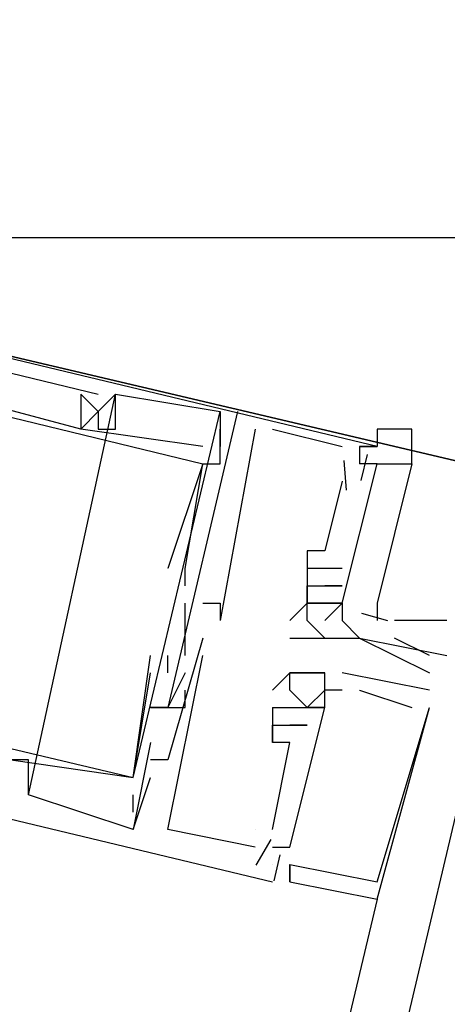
# Model space of a CAD drawing. Header units: feet. Extents: x -79 to 198, y -22 to 181.
# Tile 136 of 164: x 121.393 to 121.72, y 90.551 to 91.304. Entities that reach past the tile are written whole.
import ezdxf

# ---------------------------------------------------------------- set-up
doc = ezdxf.new("R2010")
doc.units = ezdxf.units.FT
doc.layers.add('A-LINEA', color=7, linetype='CONTINUOUS')
doc.layers.add('A-MURO-CONCRETO', color=8, linetype='CONTINUOUS')

msp = doc.modelspace()

# ---------------------------------------------------------------- linework, layer by layer
at = {"layer": 'A-LINEA'}
for p, q in [((121.4, 90.7111), (121.4667, 91.0178)), ((121.4, 90.7111), (121.4667, 91.0178)), ((121.4, 90.7111), (121.4667, 91.0178)), ((121.44, 91.0178), (121.44, 91.0178)), ((121.44, 91.0178), (121.44, 91.0178)), ((121.44, 91.0178), (121.44, 91.0178)), ((121.4533, 91.0178), (121.4533, 91.0178)), ((121.4533, 91.0178), (121.4533, 91.0178)), ((121.4533, 91.0178), (121.4533, 91.0178)), ((121.4667, 91.0178), (121.4667, 91.0178)), ((121.4667, 91.0178), (121.4667, 91.0178)), ((121.4667, 91.0178), (121.4667, 91.0178)), ((121.4667, 91.0178), (121.4667, 91.0178)), ((121.4667, 91.0178), (121.4667, 91.0178)), ((121.4667, 91.0178), (121.4667, 91.0178)), ((121.4533, 91.0044), (121.4533, 91.0044)), ((121.4533, 91.0044), (121.4533, 91.0044)), ((121.4533, 91.0044), (121.4533, 91.0044)), ((121.4533, 91.0044), (121.4533, 91.0044)), ((121.4533, 91.0044), (121.4533, 91.0044)), ((121.4533, 91.0044), (121.4533, 91.0044)), ((121.48, 90.7244), (121.5467, 91.0044)), ((121.48, 90.7244), (121.5467, 91.0044)), ((121.48, 90.7244), (121.5467, 91.0044)), ((121.5467, 91.0044), (121.5467, 90.9778)), ((121.5467, 91.0044), (121.5467, 91.0044)), ((121.5467, 91.0044), (121.5467, 91.0044)), ((121.5467, 91.0044), (121.5467, 90.9778)), ((121.5467, 91.0044), (121.5467, 91.0044)), ((121.5467, 91.0044), (121.5467, 91.0044)), ((121.5467, 91.0044), (121.5467, 90.9778)), ((121.5467, 91.0044), (121.5467, 91.0044)), ((121.5467, 91.0044), (121.5467, 91.0044)), ((121.56, 91.0044), (121.56, 91.0044)), ((121.56, 91.0044), (121.56, 91.0044)), ((121.56, 91.0044), (121.56, 91.0044)), ((121.44, 90.9911), (121.44, 90.9911)), ((121.44, 90.9911), (121.44, 90.9911)), ((121.44, 90.9911), (121.44, 90.9911)), ((121.44, 90.9911), (121.44, 90.9911)), ((121.44, 90.9911), (121.44, 90.9911)), ((121.44, 90.9911), (121.44, 90.9911)), ((121.4533, 90.9911), (121.4533, 90.9911)), ((121.4533, 90.9911), (121.4533, 90.9911)), ((121.4533, 90.9911), (121.4533, 90.9911)), ((121.4667, 90.9911), (121.4667, 90.9911)), ((121.4667, 90.9911), (121.4667, 90.9911)), ((121.4667, 90.9911), (121.4667, 90.9911)), ((121.5467, 90.9911), (121.5467, 90.9911)), ((121.5733, 90.9911), (121.5467, 90.8444)), ((121.5467, 90.9911), (121.5467, 90.9911)), ((121.5733, 90.9911), (121.5467, 90.8444)), ((121.5467, 90.9911), (121.5467, 90.9911)), ((121.5733, 90.9911), (121.5467, 90.8444)), ((121.5733, 90.9911), (121.5733, 90.9911)), ((121.5733, 90.9911), (121.5733, 90.9911)), ((121.5733, 90.9911), (121.5733, 90.9911)), ((121.5867, 90.9911), (121.64, 90.9778)), ((121.5867, 90.9911), (121.5867, 90.9911)), ((121.5867, 90.9911), (121.64, 90.9778)), ((121.5867, 90.9911), (121.5867, 90.9911)), ((121.5867, 90.9911), (121.64, 90.9778)), ((121.5867, 90.9911), (121.5867, 90.9911)), ((121.5333, 90.9778), (121.5333, 90.9778)), ((121.5333, 90.9778), (121.5333, 90.9778)), ((121.5333, 90.9778), (121.5333, 90.9778)), ((121.5467, 90.9778), (121.5467, 90.9778)), ((121.5467, 90.9778), (121.5467, 90.9778)), ((121.5467, 90.9778), (121.5467, 90.9778)), ((121.64, 90.9778), (121.64, 90.9778)), ((121.64, 90.9778), (121.64, 90.9778)), ((121.64, 90.9778), (121.64, 90.9778)), ((121.6533, 90.9778), (121.6533, 90.9778)), ((121.6533, 90.9778), (121.6533, 90.9778)), ((121.6533, 90.9778), (121.6533, 90.9778)), ((121.6667, 90.9778), (121.6667, 90.9778)), ((121.6667, 90.9778), (121.6667, 90.9778)), ((121.6667, 90.9778), (121.6667, 90.9778)), ((121.6413, 90.9669), (121.6429, 90.9443)), ((121.6413, 90.9669), (121.6429, 90.9443)), ((121.6413, 90.9669), (121.6429, 90.9443)), ((121.659, 90.9717), (121.6543, 90.9517)), ((121.659, 90.9717), (121.6543, 90.9517)), ((121.659, 90.9717), (121.6543, 90.9517)), ((121.5333, 90.9644), (121.5333, 90.9644)), ((121.5333, 90.9644), (121.5333, 90.9644)), ((121.5333, 90.9644), (121.5333, 90.9644)), ((121.5333, 90.9644), (121.5333, 90.9644)), ((121.5333, 90.9644), (121.5333, 90.9644)), ((121.5333, 90.9644), (121.5333, 90.9644)), ((121.5467, 90.9644), (121.5467, 90.9644)), ((121.5467, 90.9644), (121.5467, 90.9644)), ((121.5467, 90.9644), (121.5467, 90.9644)), ((121.6533, 90.9644), (121.6533, 90.9644)), ((121.6533, 90.9644), (121.6533, 90.9644)), ((121.6533, 90.9644), (121.6533, 90.9644)), ((121.6667, 90.9644), (121.68, 90.9644)), ((121.6667, 90.9644), (121.6667, 90.9644)), ((121.6667, 90.9644), (121.6667, 90.9644)), ((121.6667, 90.9644), (121.6667, 90.9644)), ((121.64, 90.9511), (121.6267, 90.8978)), ((121.64, 90.9511), (121.6267, 90.8978)), ((121.64, 90.9511), (121.6267, 90.8978)), ((121.64, 90.9511), (121.64, 90.9511)), ((121.64, 90.9511), (121.64, 90.9511)), ((121.64, 90.9511), (121.64, 90.9511)), ((121.6133, 90.8978), (121.6133, 90.8978)), ((121.6133, 90.8978), (121.6133, 90.8978)), ((121.6133, 90.8978), (121.6133, 90.8978)), ((121.6267, 90.8978), (121.6267, 90.8978)), ((121.6267, 90.8978), (121.6267, 90.8978)), ((121.6267, 90.8978), (121.6267, 90.8978)), ((121.5067, 90.8844), (121.5067, 90.8844)), ((121.5067, 90.8844), (121.5067, 90.8844)), ((121.5067, 90.8844), (121.5067, 90.8844)), ((121.52, 90.8844), (121.52, 90.8844)), ((121.52, 90.8844), (121.52, 90.8844)), ((121.52, 90.8844), (121.52, 90.8844)), ((121.52, 90.8844), (121.52, 90.8844)), ((121.52, 90.8844), (121.52, 90.8844)), ((121.52, 90.8844), (121.52, 90.8844)), ((121.6133, 90.8844), (121.6133, 90.8844)), ((121.6133, 90.8844), (121.6133, 90.8844)), ((121.6133, 90.8844), (121.6133, 90.8844)), ((121.6267, 90.8844), (121.6267, 90.8844)), ((121.6267, 90.8844), (121.6267, 90.8844)), ((121.6267, 90.8844), (121.6267, 90.8844)), ((121.6267, 90.8844), (121.6267, 90.8844)), ((121.6267, 90.8844), (121.6267, 90.8844)), ((121.6267, 90.8844), (121.6267, 90.8844)), ((121.64, 90.8844), (121.64, 90.8844)), ((121.64, 90.8844), (121.64, 90.8844)), ((121.64, 90.8844), (121.64, 90.8844)), ((121.52, 90.8711), (121.52, 90.8711)), ((121.52, 90.8711), (121.52, 90.8711)), ((121.52, 90.8711), (121.52, 90.8711)), ((121.6133, 90.8711), (121.6133, 90.8711)), ((121.6133, 90.8711), (121.6133, 90.8711)), ((121.6133, 90.8711), (121.6133, 90.8711)), ((121.6133, 90.8711), (121.6133, 90.8711)), ((121.6133, 90.8711), (121.6133, 90.8711)), ((121.6133, 90.8711), (121.6133, 90.8711)), ((121.6133, 90.8711), (121.6133, 90.8711)), ((121.6267, 90.8711), (121.6267, 90.8711)), ((121.6267, 90.8711), (121.6267, 90.8711)), ((121.6267, 90.8711), (121.6267, 90.8711)), ((121.6267, 90.8711), (121.6267, 90.8711)), ((121.6267, 90.8711), (121.6267, 90.8711)), ((121.6267, 90.8711), (121.6267, 90.8711)), ((121.6267, 90.8711), (121.6267, 90.8711)), ((121.6267, 90.8711), (121.6267, 90.8711)), ((121.6267, 90.8711), (121.6267, 90.8711)), ((121.64, 90.8711), (121.64, 90.8711)), ((121.64, 90.8711), (121.64, 90.8711)), ((121.64, 90.8711), (121.64, 90.8711)), ((121.64, 90.8711), (121.64, 90.8711)), ((121.64, 90.8711), (121.64, 90.8711)), ((121.64, 90.8711), (121.64, 90.8711)), ((121.52, 90.8178), (121.52, 90.8578)), ((121.52, 90.8578), (121.52, 90.8578)), ((121.52, 90.8178), (121.52, 90.8578)), ((121.52, 90.8578), (121.52, 90.8578)), ((121.52, 90.8178), (121.52, 90.8578)), ((121.52, 90.8578), (121.52, 90.8578)), ((121.5333, 90.8578), (121.5333, 90.8578)), ((121.5333, 90.8578), (121.5333, 90.8578)), ((121.5333, 90.8578), (121.5333, 90.8578)), ((121.5467, 90.8578), (121.5467, 90.8578)), ((121.5467, 90.8578), (121.5467, 90.8578)), ((121.5467, 90.8578), (121.5467, 90.8578)), ((121.5467, 90.8578), (121.5467, 90.8578)), ((121.5467, 90.8578), (121.5467, 90.8578)), ((121.5467, 90.8578), (121.5467, 90.8578)), ((121.64, 90.8578), (121.6133, 90.8578)), ((121.6133, 90.8578), (121.6133, 90.8578)), ((121.6133, 90.8578), (121.6133, 90.8578)), ((121.6133, 90.8578), (121.6133, 90.8578)), ((121.6133, 90.8578), (121.6133, 90.8578)), ((121.6133, 90.8578), (121.6133, 90.8578)), ((121.6133, 90.8578), (121.6133, 90.8578)), ((121.6133, 90.8578), (121.6133, 90.8578)), ((121.6267, 90.8578), (121.6267, 90.8578)), ((121.64, 90.8578), (121.6267, 90.8444)), ((121.6267, 90.8578), (121.6267, 90.8578)), ((121.6267, 90.8578), (121.6267, 90.8578)), ((121.6267, 90.8578), (121.6267, 90.8578)), ((121.6267, 90.8578), (121.6267, 90.8578)), ((121.64, 90.8578), (121.64, 90.8578)), ((121.64, 90.8578), (121.64, 90.8578)), ((121.64, 90.8578), (121.64, 90.8578)), ((121.64, 90.8578), (121.64, 90.8578)), ((121.64, 90.8578), (121.64, 90.8578)), ((121.6548, 90.8501), (121.6747, 90.8445)), ((121.6548, 90.8501), (121.6747, 90.8445)), ((121.6548, 90.8501), (121.6747, 90.8445)), ((121.5467, 90.8444), (121.5467, 90.8444)), ((121.5467, 90.8444), (121.5467, 90.8444)), ((121.5467, 90.8444), (121.5467, 90.8444)), ((121.6, 90.8444), (121.6, 90.8444)), ((121.6133, 90.8444), (121.6133, 90.8444)), ((121.6267, 90.8444), (121.6267, 90.8444)), ((121.64, 90.8444), (121.64, 90.8444)), ((121.72, 90.8444), (121.68, 90.8444)), ((121.5333, 90.8311), (121.5333, 90.8311)), ((121.5333, 90.8311), (121.5333, 90.8311)), ((121.5333, 90.8311), (121.5333, 90.8311)), ((121.6, 90.8311), (121.6, 90.8311)), ((121.6133, 90.8311), (121.6133, 90.8311)), ((121.6267, 90.8311), (121.6267, 90.8311)), ((121.64, 90.8311), (121.64, 90.8311)), ((121.6533, 90.8311), (121.6533, 90.8311)), ((121.6533, 90.8311), (121.6533, 90.8311)), ((121.6533, 90.8311), (121.6533, 90.8311)), ((121.4933, 90.8178), (121.4933, 90.8178)), ((121.4933, 90.8178), (121.4933, 90.8178)), ((121.4933, 90.8178), (121.4933, 90.8178)), ((121.5067, 90.8044), (121.5067, 90.8178)), ((121.5067, 90.8178), (121.5067, 90.8178)), ((121.5067, 90.8044), (121.5067, 90.8178)), ((121.5067, 90.8178), (121.5067, 90.8178)), ((121.5067, 90.8044), (121.5067, 90.8178)), ((121.5067, 90.8178), (121.5067, 90.8178)), ((121.52, 90.8178), (121.52, 90.8178)), ((121.52, 90.8178), (121.52, 90.8178)), ((121.52, 90.8178), (121.52, 90.8178)), ((121.5333, 90.8178), (121.5333, 90.8178)), ((121.5333, 90.8178), (121.5333, 90.8178)), ((121.5333, 90.8178), (121.5333, 90.8178)), ((121.72, 90.8178), (121.72, 90.8178)), ((121.48, 90.7244), (121.4933, 90.8044)), ((121.48, 90.7244), (121.4933, 90.8044)), ((121.48, 90.7244), (121.4933, 90.8044)), ((121.4933, 90.8044), (121.4933, 90.8044)), ((121.4933, 90.8044), (121.4933, 90.8044)), ((121.4933, 90.8044), (121.4933, 90.8044)), ((121.5067, 90.8044), (121.5067, 90.8044)), ((121.5067, 90.8044), (121.5067, 90.8044)), ((121.5067, 90.8044), (121.5067, 90.8044)), ((121.52, 90.8044), (121.52, 90.8044)), ((121.52, 90.8044), (121.52, 90.8044)), ((121.52, 90.8044), (121.52, 90.8044)), ((121.6, 90.8044), (121.6, 90.8044)), ((121.6, 90.8044), (121.6, 90.8044)), ((121.6, 90.8044), (121.6, 90.8044)), ((121.6, 90.8044), (121.6, 90.8044)), ((121.6, 90.8044), (121.6, 90.8044)), ((121.6, 90.8044), (121.6, 90.8044)), ((121.6133, 90.8044), (121.6133, 90.8044)), ((121.6133, 90.8044), (121.6133, 90.8044)), ((121.6133, 90.8044), (121.6133, 90.8044)), ((121.6267, 90.8044), (121.6267, 90.8044)), ((121.6267, 90.8044), (121.6267, 90.8044)), ((121.6267, 90.8044), (121.6267, 90.8044)), ((121.6267, 90.8044), (121.6267, 90.8044)), ((121.6267, 90.8044), (121.6267, 90.8044)), ((121.6267, 90.8044), (121.6267, 90.8044)), ((121.7067, 90.7911), (121.64, 90.8044)), ((121.64, 90.8044), (121.64, 90.8044)), ((121.64, 90.8044), (121.64, 90.8044)), ((121.7067, 90.7911), (121.64, 90.8044)), ((121.64, 90.8044), (121.64, 90.8044)), ((121.64, 90.8044), (121.64, 90.8044)), ((121.7067, 90.7911), (121.64, 90.8044)), ((121.64, 90.8044), (121.64, 90.8044)), ((121.64, 90.8044), (121.64, 90.8044)), ((121.7067, 90.8044), (121.7067, 90.8044)), ((121.52, 90.7911), (121.52, 90.7911)), ((121.52, 90.7911), (121.52, 90.7911)), ((121.52, 90.7911), (121.52, 90.7911)), ((121.5867, 90.7911), (121.5867, 90.7911)), ((121.5867, 90.7911), (121.5867, 90.7911)), ((121.5867, 90.7911), (121.5867, 90.7911)), ((121.6, 90.7911), (121.6, 90.7911)), ((121.6, 90.7911), (121.6, 90.7911)), ((121.6, 90.7911), (121.6, 90.7911)), ((121.6267, 90.7911), (121.6267, 90.7911)), ((121.6267, 90.7911), (121.6267, 90.7911)), ((121.6267, 90.7911), (121.6267, 90.7911)), ((121.6267, 90.7911), (121.6267, 90.7911)), ((121.6267, 90.7911), (121.6267, 90.7911)), ((121.6267, 90.7911), (121.6267, 90.7911)), ((121.64, 90.7911), (121.64, 90.7911)), ((121.64, 90.7911), (121.64, 90.7911)), ((121.64, 90.7911), (121.64, 90.7911)), ((121.64, 90.7911), (121.64, 90.7911)), ((121.64, 90.7911), (121.64, 90.7911)), ((121.64, 90.7911), (121.64, 90.7911)), ((121.64, 90.7911), (121.64, 90.7911)), ((121.64, 90.7911), (121.64, 90.7911)), ((121.64, 90.7911), (121.64, 90.7911)), ((121.6533, 90.7911), (121.6533, 90.7911)), ((121.6533, 90.7911), (121.6533, 90.7911)), ((121.6533, 90.7911), (121.6533, 90.7911)), ((121.7067, 90.7911), (121.7067, 90.7911)), ((121.7067, 90.7911), (121.7067, 90.7911)), ((121.7067, 90.7911), (121.7067, 90.7911)), ((121.4933, 90.7778), (121.4933, 90.7778)), ((121.4933, 90.7778), (121.4933, 90.7778)), ((121.4933, 90.7778), (121.4933, 90.7778)), ((121.5067, 90.7778), (121.5067, 90.7778)), ((121.5067, 90.7778), (121.5067, 90.7778)), ((121.5067, 90.7778), (121.5067, 90.7778)), ((121.5067, 90.7778), (121.5067, 90.7778)), ((121.5067, 90.7778), (121.5067, 90.7778)), ((121.5067, 90.7778), (121.5067, 90.7778)), ((121.5067, 90.7778), (121.5067, 90.7778)), ((121.5067, 90.7778), (121.5067, 90.7778)), ((121.5067, 90.7778), (121.5067, 90.7778)), ((121.52, 90.7778), (121.52, 90.7778)), ((121.52, 90.7778), (121.52, 90.7778)), ((121.52, 90.7778), (121.52, 90.7778)), ((121.52, 90.7778), (121.52, 90.7778)), ((121.52, 90.7778), (121.52, 90.7778)), ((121.52, 90.7778), (121.52, 90.7778)), ((121.5867, 90.7778), (121.5867, 90.7511)), ((121.5867, 90.7778), (121.5867, 90.7778)), ((121.5867, 90.7778), (121.5867, 90.7778)), ((121.5867, 90.7778), (121.5867, 90.7511)), ((121.5867, 90.7778), (121.5867, 90.7778)), ((121.5867, 90.7778), (121.5867, 90.7778)), ((121.5867, 90.7778), (121.5867, 90.7511)), ((121.5867, 90.7778), (121.5867, 90.7778)), ((121.5867, 90.7778), (121.5867, 90.7778)), ((121.6, 90.7778), (121.6, 90.7778)), ((121.6, 90.7778), (121.6, 90.7778)), ((121.6, 90.7778), (121.6, 90.7778)), ((121.6, 90.7778), (121.6, 90.7778)), ((121.6, 90.7778), (121.6, 90.7778)), ((121.6, 90.7778), (121.6, 90.7778)), ((121.6, 90.7778), (121.6, 90.7778)), ((121.6, 90.7778), (121.6, 90.7778)), ((121.6, 90.7778), (121.6, 90.7778)), ((121.6133, 90.7778), (121.6133, 90.7778)), ((121.6133, 90.7778), (121.6133, 90.7778)), ((121.6133, 90.7778), (121.6133, 90.7778)), ((121.6133, 90.7778), (121.6133, 90.7778)), ((121.6133, 90.7778), (121.6133, 90.7778)), ((121.6133, 90.7778), (121.6133, 90.7778)), ((121.6133, 90.7778), (121.6133, 90.7778)), ((121.6133, 90.7778), (121.6133, 90.7778)), ((121.6133, 90.7778), (121.6133, 90.7778)), ((121.6267, 90.7778), (121.6267, 90.7778)), ((121.6267, 90.7778), (121.6267, 90.7778)), ((121.6267, 90.7778), (121.6267, 90.7778)), ((121.6267, 90.7778), (121.6267, 90.7778)), ((121.6267, 90.7778), (121.6267, 90.7778)), ((121.6267, 90.7778), (121.6267, 90.7778)), ((121.6933, 90.7778), (121.6933, 90.7778)), ((121.6933, 90.7778), (121.6933, 90.7778)), ((121.6933, 90.7778), (121.6933, 90.7778)), ((121.7067, 90.7778), (121.7067, 90.7778)), ((121.7067, 90.7778), (121.7067, 90.7778)), ((121.7067, 90.7778), (121.7067, 90.7778)), ((121.7067, 90.7778), (121.7067, 90.7778)), ((121.7067, 90.7778), (121.7067, 90.7778)), ((121.7067, 90.7778), (121.7067, 90.7778)), ((121.5867, 90.7644), (121.6, 90.7644)), ((121.5867, 90.7644), (121.5867, 90.7644)), ((121.5867, 90.7644), (121.5867, 90.7644)), ((121.5867, 90.7644), (121.6, 90.7644)), ((121.5867, 90.7644), (121.5867, 90.7644)), ((121.5867, 90.7644), (121.5867, 90.7644)), ((121.5867, 90.7644), (121.6, 90.7644)), ((121.5867, 90.7644), (121.5867, 90.7644)), ((121.5867, 90.7644), (121.5867, 90.7644)), ((121.6, 90.7644), (121.6, 90.7644)), ((121.6, 90.7644), (121.6, 90.7644)), ((121.6, 90.7644), (121.6, 90.7644)), ((121.6, 90.7644), (121.6, 90.7644)), ((121.6, 90.7644), (121.6, 90.7644)), ((121.6, 90.7644), (121.6, 90.7644)), ((121.6, 90.7644), (121.6, 90.7644)), ((121.6, 90.7644), (121.6, 90.7644)), ((121.6, 90.7644), (121.6, 90.7644)), ((121.6, 90.7644), (121.6, 90.7644)), ((121.6, 90.7644), (121.6, 90.7644)), ((121.6, 90.7644), (121.6, 90.7644)), ((121.6133, 90.7644), (121.6133, 90.7644)), ((121.6133, 90.7644), (121.6133, 90.7644)), ((121.6133, 90.7644), (121.6133, 90.7644)), ((121.6133, 90.7644), (121.6133, 90.7644)), ((121.6133, 90.7644), (121.6133, 90.7644)), ((121.6133, 90.7644), (121.6133, 90.7644)), ((121.4933, 90.7511), (121.4933, 90.7511)), ((121.4933, 90.7511), (121.4933, 90.7511)), ((121.4933, 90.7511), (121.4933, 90.7511)), ((121.5867, 90.6844), (121.6, 90.7511)), ((121.5867, 90.7511), (121.5867, 90.7511)), ((121.5867, 90.7511), (121.5867, 90.7511)), ((121.5867, 90.6844), (121.6, 90.7511)), ((121.5867, 90.7511), (121.5867, 90.7511)), ((121.5867, 90.7511), (121.5867, 90.7511)), ((121.5867, 90.6844), (121.6, 90.7511)), ((121.5867, 90.7511), (121.5867, 90.7511)), ((121.5867, 90.7511), (121.5867, 90.7511)), ((121.6, 90.7511), (121.6, 90.7511)), ((121.6, 90.7511), (121.6, 90.7511)), ((121.6, 90.7511), (121.6, 90.7511)), ((121.6, 90.7511), (121.6, 90.7511)), ((121.6, 90.7511), (121.6, 90.7511)), ((121.6, 90.7511), (121.6, 90.7511)), ((121.4, 90.7378), (121.4, 90.7378)), ((121.4, 90.7378), (121.4, 90.7378)), ((121.4, 90.7378), (121.4, 90.7378)), ((121.4933, 90.7378), (121.4933, 90.7378)), ((121.4933, 90.7378), (121.4933, 90.7378)), ((121.4933, 90.7378), (121.4933, 90.7378)), ((121.5067, 90.7378), (121.5067, 90.7378)), ((121.5067, 90.7378), (121.5067, 90.7378)), ((121.5067, 90.7378), (121.5067, 90.7378)), ((121.48, 90.6844), (121.4933, 90.7244)), ((121.48, 90.7244), (121.48, 90.7244)), ((121.48, 90.7244), (121.48, 90.7244)), ((121.48, 90.7244), (121.48, 90.7244)), ((121.48, 90.6844), (121.4933, 90.7244)), ((121.48, 90.7244), (121.48, 90.7244)), ((121.48, 90.7244), (121.48, 90.7244)), ((121.48, 90.7244), (121.48, 90.7244)), ((121.48, 90.6844), (121.4933, 90.7244)), ((121.48, 90.7244), (121.48, 90.7244)), ((121.48, 90.7244), (121.48, 90.7244)), ((121.48, 90.7244), (121.48, 90.7244)), ((121.4933, 90.7244), (121.4933, 90.7244)), ((121.4933, 90.7244), (121.4933, 90.7244)), ((121.4933, 90.7244), (121.4933, 90.7244)), ((121.4, 90.7111), (121.4, 90.7111)), ((121.4, 90.7111), (121.4, 90.7111)), ((121.4, 90.7111), (121.4, 90.7111)), ((121.48, 90.6978), (121.48, 90.7111)), ((121.48, 90.7111), (121.48, 90.7111)), ((121.48, 90.6978), (121.48, 90.7111)), ((121.48, 90.7111), (121.48, 90.7111)), ((121.48, 90.6978), (121.48, 90.7111)), ((121.48, 90.7111), (121.48, 90.7111)), ((121.48, 90.6978), (121.48, 90.6978)), ((121.48, 90.6978), (121.48, 90.6978)), ((121.48, 90.6978), (121.48, 90.6978)), ((121.48, 90.6844), (121.48, 90.6844)), ((121.48, 90.6844), (121.48, 90.6844)), ((121.48, 90.6844), (121.48, 90.6844)), ((121.48, 90.6844), (121.48, 90.6844)), ((121.48, 90.6844), (121.48, 90.6844)), ((121.48, 90.6844), (121.48, 90.6844)), ((121.48, 90.6844), (121.48, 90.6844)), ((121.48, 90.6844), (121.48, 90.6844)), ((121.48, 90.6844), (121.48, 90.6844)), ((121.5067, 90.6844), (121.5067, 90.6844)), ((121.5067, 90.6844), (121.5067, 90.6844)), ((121.5067, 90.6844), (121.5067, 90.6844)), ((121.5733, 90.6844), (121.5733, 90.6844)), ((121.5733, 90.6844), (121.5733, 90.6844)), ((121.5733, 90.6844), (121.5733, 90.6844)), ((121.5733, 90.6844), (121.5733, 90.6844)), ((121.5733, 90.6844), (121.5733, 90.6844)), ((121.5733, 90.6844), (121.5733, 90.6844)), ((121.5867, 90.6844), (121.5867, 90.6844)), ((121.5867, 90.6844), (121.5867, 90.6844)), ((121.5867, 90.6844), (121.5867, 90.6844)), ((121.5855, 90.6769), (121.5739, 90.6573)), ((121.5855, 90.6769), (121.5739, 90.6573)), ((121.5855, 90.6769), (121.5739, 90.6573)), ((121.5733, 90.6711), (121.5733, 90.6711)), ((121.5733, 90.6711), (121.5733, 90.6711)), ((121.5733, 90.6711), (121.5733, 90.6711)), ((121.5867, 90.6711), (121.5867, 90.6711)), ((121.5867, 90.6711), (121.5867, 90.6711)), ((121.5867, 90.6711), (121.5867, 90.6711)), ((121.5923, 90.6651), (121.5876, 90.6451)), ((121.5923, 90.6651), (121.5876, 90.6451)), ((121.5923, 90.6651), (121.5876, 90.6451)), ((121.6, 90.6711), (121.6, 90.6711)), ((121.6, 90.6711), (121.6, 90.6711)), ((121.6, 90.6711), (121.6, 90.6711)), ((121.6, 90.6711), (121.6, 90.6711)), ((121.6, 90.6711), (121.6, 90.6711)), ((121.6, 90.6711), (121.6, 90.6711)), ((121.6, 90.6711), (121.6, 90.6711)), ((121.6, 90.6711), (121.6, 90.6711)), ((121.6, 90.6711), (121.6, 90.6711)), ((121.5867, 90.6578), (121.5867, 90.6578)), ((121.5867, 90.6578), (121.5867, 90.6578)), ((121.5867, 90.6578), (121.5867, 90.6578)), ((121.5867, 90.6578), (121.5867, 90.6578)), ((121.5867, 90.6578), (121.5867, 90.6578)), ((121.5867, 90.6578), (121.5867, 90.6578)), ((121.6, 90.6444), (121.6, 90.6578)), ((121.6, 90.6578), (121.6, 90.6578)), ((121.6, 90.6578), (121.6, 90.6578)), ((121.6, 90.6578), (121.6, 90.6578)), ((121.6, 90.6444), (121.6, 90.6578)), ((121.6, 90.6578), (121.6, 90.6578)), ((121.6, 90.6578), (121.6, 90.6578)), ((121.6, 90.6578), (121.6, 90.6578)), ((121.6, 90.6444), (121.6, 90.6578)), ((121.6, 90.6578), (121.6, 90.6578)), ((121.6, 90.6578), (121.6, 90.6578)), ((121.6, 90.6578), (121.6, 90.6578)), ((121.5867, 90.6444), (121.5867, 90.6444)), ((121.5867, 90.6444), (121.5867, 90.6444)), ((121.5867, 90.6444), (121.5867, 90.6444)), ((121.6, 90.6444), (121.6, 90.6444)), ((121.6, 90.6444), (121.6, 90.6444)), ((121.6, 90.6444), (121.6, 90.6444)), ((121.6, 90.6444), (121.6, 90.6444)), ((121.6, 90.6444), (121.6, 90.6444)), ((121.6, 90.6444), (121.6, 90.6444)), ((121.6667, 90.6444), (121.6667, 90.6444)), ((121.6667, 90.6444), (121.6667, 90.6444)), ((121.6667, 90.6444), (121.6667, 90.6444)), ((121.6667, 90.6311), (120.0267, 83.6978)), ((121.6667, 90.6311), (121.6667, 90.6311)), ((121.6667, 90.6311), (121.6667, 90.6311)), ((121.6667, 90.6311), (121.6667, 90.6311))]:
    msp.add_line(p, q, dxfattribs=at)
for points in [[(137.56, 101.5111), (135.7467, 97.9511), (132.9467, 93.1644), (129.2133, 94.0444), (125.48, 94.9378), (124.7867, 91.9644), (124.4, 90.3378), (124.08, 90.4178), (123.04, 90.6578), (121.7867, 90.9511), (118.2, 75.6978), (129.9467, 72.9244)], [(124.4, 90.3378), (124.7867, 91.9644), (121.3733, 92.7644), (121, 91.1378), (124.4, 90.3378)], [(121.6533, 90.9778), (121.6667, 90.9778), (121, 91.1378)], [(121.6533, 90.9778), (121.6667, 90.9778), (121, 91.1378)], [(121.6533, 90.9778), (121.6667, 90.9778), (121, 91.1378)], [(121.5333, 90.9778), (121.44, 90.9911), (121.4533, 91.0044), (121.44, 91.0178), (121.44, 90.9911), (121.04, 91.0978), (121.04, 91.1111), (121.0133, 91.1111), (121.0133, 91.1244), (121.0133, 91.1111), (121.0267, 91.1111)], [(121.0133, 91.0978), (121.0267, 91.0978), (121.0267, 91.1111), (121.0133, 91.1111), (121.0133, 91.1244), (121.4533, 91.0178)], [(121.5333, 90.9778), (121.44, 90.9911), (121.4533, 91.0044), (121.44, 91.0178), (121.44, 90.9911), (121.04, 91.0978), (121.04, 91.1111), (121.0133, 91.1111), (121.0133, 91.1244), (121.0133, 91.1111), (121.0267, 91.1111)], [(121.0133, 91.0978), (121.0267, 91.0978), (121.0267, 91.1111), (121.0133, 91.1111), (121.0133, 91.1244), (121.4533, 91.0178)], [(121.5333, 90.9778), (121.44, 90.9911), (121.4533, 91.0044), (121.44, 91.0178), (121.44, 90.9911), (121.04, 91.0978), (121.04, 91.1111), (121.0133, 91.1111), (121.0133, 91.1244), (121.0133, 91.1111), (121.0267, 91.1111)], [(121.0133, 91.0978), (121.0267, 91.0978), (121.0267, 91.1111), (121.0133, 91.1111), (121.0133, 91.1244), (121.4533, 91.0178)], [(121.0133, 90.9911), (121.04, 91.0844), (121.5333, 90.9644), (121.5067, 90.8844)], [(121.0133, 90.9911), (121.04, 91.0844), (121.5333, 90.9644), (121.5067, 90.8844)], [(121.0133, 90.9911), (121.04, 91.0844), (121.5333, 90.9644), (121.5067, 90.8844)], [(121.4533, 91.0044), (121.44, 91.0178), (121.44, 91.0178), (121.44, 90.9911)], [(121.4533, 91.0044), (121.44, 91.0178), (121.44, 91.0178), (121.44, 90.9911)], [(121.4533, 91.0044), (121.44, 91.0178), (121.44, 91.0178), (121.44, 90.9911)], [(121.4667, 91.0178), (121.4533, 91.0044), (121.4533, 90.9911), (121.4667, 90.9911), (121.4667, 91.0178), (121.5467, 91.0044)], [(121.4667, 91.0178), (121.4533, 91.0044), (121.4533, 90.9911), (121.4667, 90.9911), (121.4667, 91.0178), (121.5467, 91.0044)], [(121.4667, 91.0178), (121.4533, 91.0044), (121.4533, 90.9911), (121.4667, 90.9911), (121.4667, 91.0178), (121.5467, 91.0044)], [(121.56, 91.0044), (121.5067, 90.7778), (121.4933, 90.7778), (121.5067, 90.7778)], [(121.56, 91.0044), (121.5067, 90.7778), (121.4933, 90.7778), (121.5067, 90.7778)], [(121.56, 91.0044), (121.5067, 90.7778), (121.4933, 90.7778), (121.5067, 90.7778)], [(121.52, 90.8711), (121.52, 90.8844), (121.5333, 90.9644), (121.5467, 90.9644), (121.5467, 90.9911)], [(121.52, 90.8711), (121.52, 90.8844), (121.5333, 90.9644), (121.5467, 90.9644), (121.5467, 90.9911)], [(121.52, 90.8711), (121.52, 90.8844), (121.5333, 90.9644), (121.5467, 90.9644), (121.5467, 90.9911)], [(121.6933, 90.9644), (121.6933, 90.9911), (121.6667, 90.9911), (121.6667, 90.9778)], [(121.6667, 90.9778), (121.6533, 90.9778), (121.6533, 90.9644)], [(120.9733, 90.9511), (120.9733, 90.9644), (120.9467, 90.9644), (120.92, 90.8044), (121.5867, 90.6444)], [(120.9733, 90.9511), (120.9733, 90.9644), (120.9467, 90.9644), (120.92, 90.8044), (121.5867, 90.6444)], [(120.9733, 90.9511), (120.9733, 90.9644), (120.9467, 90.9644), (120.92, 90.8044), (121.5867, 90.6444)], [(121.6267, 90.8578), (121.64, 90.8578), (121.6667, 90.9644), (121.6533, 90.9644)], [(121.6267, 90.8578), (121.64, 90.8578), (121.6667, 90.9644), (121.6533, 90.9644)], [(121.6267, 90.8578), (121.64, 90.8578), (121.6667, 90.9644), (121.6533, 90.9644)], [(121.64, 90.8578), (121.6667, 90.9644), (121.6933, 90.9644), (121.6667, 90.8578), (121.6667, 90.8444)], [(121.64, 90.8578), (121.6667, 90.9644), (121.6933, 90.9644), (121.6667, 90.8578), (121.6667, 90.8444)], [(121.64, 90.8578), (121.6667, 90.9644), (121.6933, 90.9644), (121.6667, 90.8578), (121.6667, 90.8444)], [(120.9733, 90.8311), (120.9867, 90.9244), (121, 90.9378), (120.9733, 90.8444), (121.48, 90.7244), (121.4933, 90.8178), (121.4933, 90.8178)], [(120.9733, 90.8311), (120.9867, 90.9244), (121, 90.9378), (120.9733, 90.8444), (121.48, 90.7244), (121.4933, 90.8178), (121.4933, 90.8178)], [(120.9733, 90.8311), (120.9867, 90.9244), (121, 90.9378), (120.9733, 90.8444), (121.48, 90.7244), (121.4933, 90.8178), (121.4933, 90.8178)], [(121.6267, 90.8978), (121.6133, 90.8978), (121.6133, 90.8711)], [(121.6267, 90.8978), (121.6133, 90.8978), (121.6133, 90.8711)], [(121.6267, 90.8978), (121.6133, 90.8978), (121.6133, 90.8711)], [(121.64, 90.8844), (121.6267, 90.8844), (121.6133, 90.8844)], [(121.64, 90.8844), (121.6267, 90.8844), (121.6133, 90.8844)], [(121.64, 90.8844), (121.6267, 90.8844), (121.6133, 90.8844)], [(121.6133, 90.8711), (121.6133, 90.8578), (121.6133, 90.8578), (121.6267, 90.8578), (121.6267, 90.8578), (121.6267, 90.8578)], [(121.6133, 90.8578), (121.6133, 90.8711), (121.6267, 90.8711)], [(121.6133, 90.8578), (121.6133, 90.8711), (121.6267, 90.8711)], [(121.6133, 90.8578), (121.6133, 90.8711), (121.6267, 90.8711)], [(121.64, 90.8711), (121.6267, 90.8711), (121.64, 90.8711), (121.6267, 90.8711), (121.6267, 90.8711)], [(121.64, 90.8711), (121.6267, 90.8711), (121.64, 90.8711), (121.6267, 90.8711), (121.6267, 90.8711)], [(121.64, 90.8711), (121.6267, 90.8711), (121.64, 90.8711), (121.6267, 90.8711), (121.6267, 90.8711)], [(121.5333, 90.8578), (121.5467, 90.8578), (121.5467, 90.8444)], [(121.5333, 90.8578), (121.5467, 90.8578), (121.5467, 90.8444)], [(121.5333, 90.8578), (121.5467, 90.8578), (121.5467, 90.8444)], [(121.6, 90.8444), (121.6133, 90.8578), (121.6133, 90.8578)], [(121.6267, 90.8311), (121.6133, 90.8444), (121.6133, 90.8578)], [(121.64, 90.8578), (121.64, 90.8444), (121.64, 90.8444), (121.6533, 90.8311)], [(120.9467, 90.8178), (120.9467, 90.8178), (120.9467, 90.8311), (120.9733, 90.8178), (120.9733, 90.8311), (121.3733, 90.7378), (121.3733, 90.7244), (121.3867, 90.7244), (121.3867, 90.7378), (121.48, 90.7244)], [(120.9467, 90.8178), (120.9467, 90.8178), (120.9467, 90.8311), (120.9733, 90.8178), (120.9733, 90.8311), (121.3733, 90.7378), (121.3733, 90.7244), (121.3867, 90.7244), (121.3867, 90.7378), (121.48, 90.7244)], [(120.9467, 90.8178), (120.9467, 90.8178), (120.9467, 90.8311), (120.9733, 90.8178), (120.9733, 90.8311), (121.3733, 90.7378), (121.3733, 90.7244), (121.3867, 90.7244), (121.3867, 90.7378), (121.48, 90.7244)], [(121.5333, 90.8311), (121.5067, 90.7378), (121.4933, 90.7378)], [(121.5333, 90.8311), (121.5067, 90.7378), (121.4933, 90.7378)], [(121.5333, 90.8311), (121.5067, 90.7378), (121.4933, 90.7378)], [(121.6, 90.8311), (121.6133, 90.8311), (121.64, 90.8311), (121.6533, 90.8311), (121.7067, 90.8044)], [(121.6533, 90.8311), (121.6533, 90.8311), (121.6533, 90.8311), (121.6533, 90.8311), (121.72, 90.8178), (121.72, 90.8178), (121.72, 90.8178)], [(121.7067, 90.8178), (121.68, 90.8311), (121.68, 90.8311)], [(121.4933, 90.7511), (121.48, 90.6844), (121.4, 90.7111), (121.4, 90.7378), (121.3867, 90.7378), (121.3867, 90.7244), (121.3867, 90.7111), (120.9333, 90.8178)], [(121.4933, 90.7511), (121.48, 90.6844), (121.4, 90.7111), (121.4, 90.7378), (121.3867, 90.7378), (121.3867, 90.7244), (121.3867, 90.7111), (120.9333, 90.8178)], [(121.4933, 90.7511), (121.48, 90.6844), (121.4, 90.7111), (121.4, 90.7378), (121.3867, 90.7378), (121.3867, 90.7244), (121.3867, 90.7111), (120.9333, 90.8178)], [(121.5733, 90.6711), (121.5067, 90.6844), (121.5333, 90.8178)], [(121.5733, 90.6711), (121.5067, 90.6844), (121.5333, 90.8178)], [(121.5733, 90.6711), (121.5067, 90.6844), (121.5333, 90.8178)], [(121.52, 90.8044), (121.5067, 90.7778), (121.52, 90.7778), (121.52, 90.7911)], [(121.52, 90.8044), (121.5067, 90.7778), (121.52, 90.7778), (121.52, 90.7911)], [(121.52, 90.8044), (121.5067, 90.7778), (121.52, 90.7778), (121.52, 90.7911)], [(121.64, 90.7911), (121.6267, 90.7911), (121.6267, 90.8044), (121.6133, 90.8044), (121.6, 90.8044), (121.5867, 90.7911)], [(121.64, 90.7911), (121.6267, 90.7911), (121.6267, 90.8044), (121.6133, 90.8044), (121.6, 90.8044), (121.5867, 90.7911)], [(121.64, 90.7911), (121.6267, 90.7911), (121.6267, 90.8044), (121.6133, 90.8044), (121.6, 90.8044), (121.5867, 90.7911)], [(121.64, 90.7911), (121.64, 90.7911), (121.6267, 90.7911), (121.6267, 90.7911), (121.6133, 90.7778), (121.6, 90.7911), (121.6, 90.8044), (121.6267, 90.8044)], [(121.64, 90.7911), (121.64, 90.7911), (121.6267, 90.7911), (121.6267, 90.7911), (121.6133, 90.7778), (121.6, 90.7911), (121.6, 90.8044), (121.6267, 90.8044)], [(121.64, 90.7911), (121.64, 90.7911), (121.6267, 90.7911), (121.6267, 90.7911), (121.6133, 90.7778), (121.6, 90.7911), (121.6, 90.8044), (121.6267, 90.8044)], [(121.5867, 90.7778), (121.5867, 90.7778), (121.6, 90.7778), (121.6, 90.7778), (121.6, 90.7778), (121.6133, 90.7778), (121.6133, 90.7778), (121.6267, 90.7778), (121.6267, 90.7911)], [(121.5867, 90.7778), (121.5867, 90.7778), (121.6, 90.7778), (121.6, 90.7778), (121.6, 90.7778), (121.6133, 90.7778), (121.6133, 90.7778), (121.6267, 90.7778), (121.6267, 90.7911)], [(121.5867, 90.7778), (121.5867, 90.7778), (121.6, 90.7778), (121.6, 90.7778), (121.6, 90.7778), (121.6133, 90.7778), (121.6133, 90.7778), (121.6267, 90.7778), (121.6267, 90.7911)], [(121.6533, 90.7911), (121.6533, 90.7911), (121.6533, 90.7911), (121.6933, 90.7778), (121.6933, 90.7778)], [(121.6533, 90.7911), (121.6533, 90.7911), (121.6533, 90.7911), (121.6933, 90.7778), (121.6933, 90.7778)], [(121.6533, 90.7911), (121.6533, 90.7911), (121.6533, 90.7911), (121.6933, 90.7778), (121.6933, 90.7778)], [(121.5867, 90.6711), (121.6, 90.6711), (121.6267, 90.7778), (121.6133, 90.7778)], [(121.5867, 90.6711), (121.6, 90.6711), (121.6267, 90.7778), (121.6133, 90.7778)], [(121.5867, 90.6711), (121.6, 90.6711), (121.6267, 90.7778), (121.6133, 90.7778)], [(121.6, 90.6578), (121.6667, 90.6444), (121.6667, 90.6444), (121.7067, 90.7778)], [(121.6, 90.6578), (121.6, 90.6444), (121.6667, 90.6311), (121.6667, 90.6311), (121.7067, 90.7778)], [(121.6, 90.6578), (121.6667, 90.6444), (121.6667, 90.6444), (121.7067, 90.7778)], [(121.6, 90.6578), (121.6, 90.6444), (121.6667, 90.6311), (121.6667, 90.6311), (121.7067, 90.7778)], [(121.6, 90.6578), (121.6667, 90.6444), (121.6667, 90.6444), (121.7067, 90.7778)], [(121.6, 90.6578), (121.6, 90.6444), (121.6667, 90.6311), (121.6667, 90.6311), (121.7067, 90.7778)], [(121.6, 90.7511), (121.5867, 90.7511), (121.5867, 90.7644), (121.6, 90.7644), (121.6133, 90.7644), (121.6, 90.7644), (121.6133, 90.7644)], [(121.6, 90.7511), (121.5867, 90.7511), (121.5867, 90.7644), (121.6, 90.7644), (121.6133, 90.7644), (121.6, 90.7644), (121.6133, 90.7644)], [(121.6, 90.7511), (121.5867, 90.7511), (121.5867, 90.7644), (121.6, 90.7644), (121.6133, 90.7644), (121.6, 90.7644), (121.6133, 90.7644)]]:
    msp.add_lwpolyline(points, dxfattribs=at)
at = {"layer": 'A-MURO-CONCRETO'}
for points in [[(121.1867, 91.9644), (121, 91.1378), (124.5867, 91.1378), (121.1867, 91.9644)], [(121, 91.1378), (124.5867, 91.1378), (124.4, 90.3378), (121, 91.1378), (121, 91.1378)]]:
    msp.add_lwpolyline(points, dxfattribs=at)

doc.saveas('drawing.dxf')
